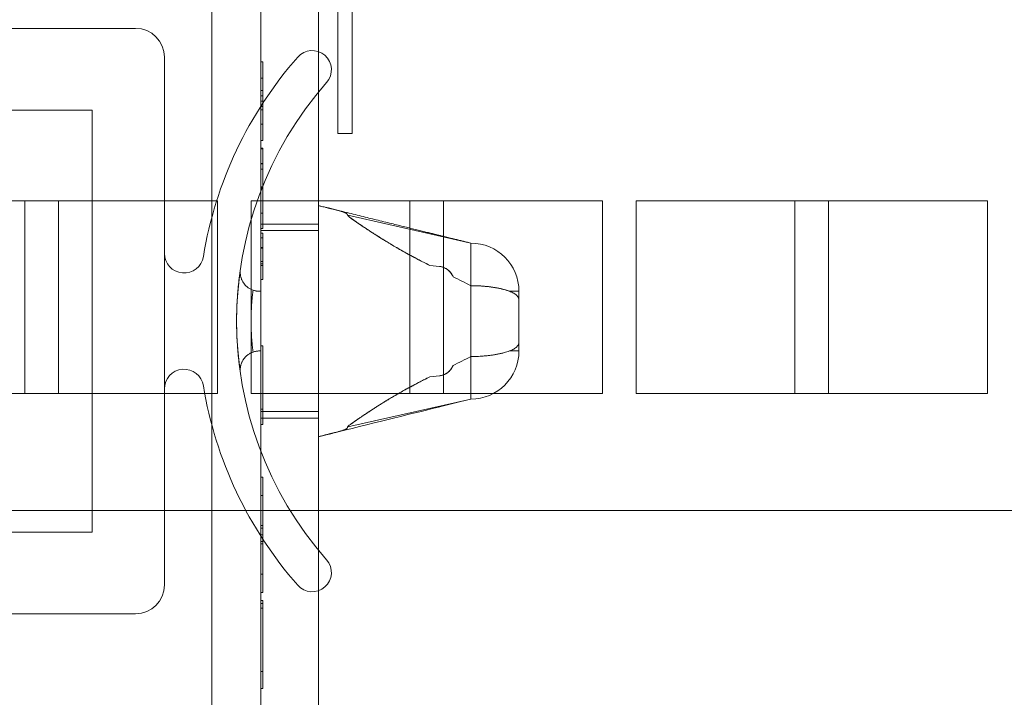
# Model space of a CAD drawing. Header units: inches. Extents: x 1 to 109, y 1 to 85.
# Tile 103 of 256: x 87.37 to 88.222, y 13.985 to 14.572. Entities that reach past the tile are written whole.
import ezdxf

# ---------------------------------------------------------------- set-up
doc = ezdxf.new("R2010")
doc.units = ezdxf.units.IN
doc.header["$MEASUREMENT"] = 0

msp = doc.modelspace()

# ---------------------------------------------------------------- linework, layer by layer
at = {"color": 7, "linetype": 'Continuous', "lineweight": 15, "ltscale": 5}
for p, q in [((87.64498, 21.58994), (87.64498, 14.47327)), ((87.65748, 21.58994), (87.65748, 14.47327)), ((87.53606, 18.85202), (87.53606, 12.97261)), ((87.57848, 17.87327), (87.57848, 12.98602)), ((87.62831, 17.87327), (87.62831, 12.98602)), ((87.57848, 13.16452), (87.57848, 15.32827)), ((87.62831, 13.16452), (87.62831, 15.32827)), ((86.99081, 14.56411), (87.46998, 14.56411)), ((87.49498, 14.53911), (87.49498, 14.08244)), ((87.57848, 14.5352), (87.57848, 14.51048)), ((87.57848, 14.52108), (87.57848, 14.5352)), ((87.58014, 14.5352), (87.57848, 14.5352)), ((87.58014, 14.52108), (87.58014, 14.5352)), ((87.58014, 14.5352), (87.58014, 14.51048)), ((87.57848, 14.50582), (87.57848, 14.52108)), ((87.58014, 14.52108), (87.57848, 14.52108)), ((87.58014, 14.50582), (87.58014, 14.52108)), ((87.57848, 14.51048), (87.57848, 14.49355)), ((87.58014, 14.51048), (87.57848, 14.51048)), ((87.58014, 14.51048), (87.58014, 14.49355)), ((87.58014, 14.50582), (87.57848, 14.50582)), ((87.58014, 14.50115), (87.57848, 14.50115)), ((87.43248, 14.49327), (87.12224, 14.49327)), ((87.43248, 14.12827), (87.43248, 14.49327)), ((87.57848, 14.48122), (87.57848, 14.49639)), ((87.58014, 14.49639), (87.57848, 14.49639)), ((87.57848, 14.49355), (87.57848, 14.46709)), ((87.58014, 14.49355), (87.57848, 14.49355)), ((87.58014, 14.48122), (87.58014, 14.49639)), ((87.58014, 14.49355), (87.58014, 14.46709)), ((87.57848, 14.46709), (87.57848, 14.48122)), ((87.58014, 14.48122), (87.57848, 14.48122)), ((87.58014, 14.46709), (87.58014, 14.48122)), ((87.58014, 14.46709), (87.57848, 14.46709)), ((87.65748, 14.47327), (87.64498, 14.47327)), ((87.58014, 14.46042), (87.57848, 14.46042)), ((87.57848, 14.46035), (87.57848, 14.40433)), ((87.58014, 14.46035), (87.57848, 14.46035)), ((87.57848, 14.44692), (87.57848, 14.46)), ((87.58014, 14.46), (87.57848, 14.46)), ((87.58014, 14.46035), (87.58014, 14.40433)), ((87.58014, 14.44692), (87.58014, 14.46)), ((87.57848, 14.40433), (87.57848, 14.44706)), ((87.58014, 14.44706), (87.57848, 14.44706)), ((87.58014, 14.44692), (87.57848, 14.44692)), ((87.58014, 14.44216), (87.57848, 14.44216)), ((87.58014, 14.40433), (87.58014, 14.44706)), ((87.58014, 14.42707), (87.57848, 14.42707)), ((87.58014, 14.42686), (87.57848, 14.42686)), ((87.58014, 14.42615), (87.57848, 14.42615)), ((87.58014, 14.42609), (87.57848, 14.42609)), ((87.40331, 14.41477), (87.23664, 14.41477)), ((87.37414, 14.41494), (87.54081, 14.41494)), ((87.37414, 14.24827), (87.37414, 14.41494)), ((87.40331, 14.24811), (87.40331, 14.41477)), ((87.54081, 14.41494), (87.54081, 14.24827)), ((87.56998, 14.41477), (87.56998, 14.24811)), ((87.73664, 14.41477), (87.56998, 14.41477)), ((87.70748, 14.24827), (87.70748, 14.41494)), ((87.70748, 14.41494), (87.87414, 14.41494)), ((87.73664, 14.24811), (87.73664, 14.41477)), ((87.87414, 14.41494), (87.87414, 14.24827)), ((87.90331, 14.41477), (87.90331, 14.24811)), ((88.06998, 14.41477), (87.90331, 14.41477)), ((88.04081, 14.41494), (88.20748, 14.41494)), ((88.04081, 14.24827), (88.04081, 14.41494)), ((88.06998, 14.24811), (88.06998, 14.41477)), ((88.20748, 14.41494), (88.20748, 14.24827)), ((87.58014, 14.40433), (87.57848, 14.40433)), ((87.76023, 14.37827), (87.65365, 14.40237)), ((87.62831, 14.3947), (87.57831, 14.3947)), ((87.57831, 14.22686), (87.57831, 14.39468)), ((87.58014, 14.39097), (87.57848, 14.39097)), ((87.62831, 14.38911), (87.57848, 14.38911)), ((87.57848, 14.23244), (87.57848, 14.38911)), ((87.62831, 14.39468), (87.62831, 14.22686)), ((87.62831, 14.23244), (87.62831, 14.38911)), ((87.57848, 14.38697), (87.57848, 14.38279)), ((87.58014, 14.38697), (87.57848, 14.38697)), ((87.58014, 14.38279), (87.57848, 14.38279)), ((87.58014, 14.38697), (87.58014, 14.38279)), ((87.58014, 14.37447), (87.57848, 14.37447)), ((87.58014, 14.37395), (87.57848, 14.37395)), ((87.76023, 14.34143), (87.76023, 14.37827)), ((87.76023, 14.37827), (87.76023, 14.34143)), ((87.49498, 14.25214), (87.49498, 14.36941)), ((87.58014, 14.36232), (87.57848, 14.36232)), ((87.57848, 14.36026), (87.57848, 14.3469)), ((87.58014, 14.36026), (87.57848, 14.36026)), ((87.57848, 14.3469), (87.57848, 14.35892)), ((87.58014, 14.35892), (87.57848, 14.35892)), ((87.58014, 14.36026), (87.58014, 14.3469)), ((87.58014, 14.3469), (87.58014, 14.35892)), ((87.73312, 14.35807), (87.72475, 14.35895)), ((87.72475, 14.35895), (87.73312, 14.35807)), ((87.73312, 14.35807), (87.72475, 14.35895)), ((87.73312, 14.35807), (87.72475, 14.35895)), ((87.58014, 14.3469), (87.57848, 14.3469)), ((87.76023, 14.28011), (87.76023, 14.34143)), ((87.76023, 14.28011), (87.76023, 14.34143)), ((87.57721, 14.33661), (87.57831, 14.33657)), ((87.57831, 14.33657), (87.57721, 14.33661)), ((87.57831, 14.33657), (87.57831, 14.28498)), ((87.57831, 14.28498), (87.57831, 14.33657)), ((87.8019, 14.33661), (87.7937, 14.33661)), ((87.7937, 14.33661), (87.8019, 14.33661)), ((87.8019, 14.32854), (87.8019, 14.33661)), ((87.8019, 14.31077), (87.8019, 14.293)), ((87.8019, 14.293), (87.8019, 14.31077)), ((87.57848, 14.28948), (87.57848, 14.22137)), ((87.57848, 14.28948), (87.57848, 14.23472)), ((87.58014, 14.28948), (87.57848, 14.28948)), ((87.58014, 14.28948), (87.58014, 14.22137)), ((87.58014, 14.23472), (87.58014, 14.28948)), ((87.8019, 14.28494), (87.8019, 14.293)), ((87.57721, 14.28494), (87.57831, 14.28498)), ((87.57831, 14.28498), (87.57721, 14.28494)), ((87.76023, 14.28011), (87.76023, 14.24327)), ((87.76023, 14.24327), (87.76023, 14.28011)), ((87.7937, 14.28494), (87.8019, 14.28494)), ((87.7937, 14.28494), (87.8019, 14.28494)), ((87.72475, 14.26259), (87.73312, 14.26347)), ((87.73312, 14.26347), (87.72475, 14.26259)), ((87.73312, 14.26347), (87.72475, 14.26259)), ((87.72475, 14.26259), (87.73312, 14.26347)), ((87.23664, 14.24811), (87.40331, 14.24811)), ((87.54081, 14.24827), (87.37414, 14.24827)), ((87.56998, 14.24811), (87.73664, 14.24811)), ((87.76023, 14.24327), (87.65365, 14.21917)), ((87.87414, 14.24827), (87.70748, 14.24827)), ((87.90331, 14.24811), (88.06998, 14.24811)), ((88.20748, 14.24827), (88.04081, 14.24827)), ((87.58014, 14.23472), (87.57848, 14.23472)), ((87.57831, 14.22685), (87.62831, 14.22685)), ((87.57848, 14.23244), (87.62831, 14.23244)), ((87.58014, 14.22137), (87.57848, 14.22137)), ((87.62831, 14.21077), (87.63037, 14.21128)), ((87.63054, 14.21132), (87.63054, 14.21132)), ((87.57848, 14.17586), (87.57848, 14.13383)), ((87.57848, 14.15994), (87.57848, 14.17586)), ((87.58014, 14.17586), (87.57848, 14.17586)), ((87.58014, 14.17586), (87.58014, 14.13383)), ((87.58014, 14.15994), (87.58014, 14.17586)), ((87.57848, 14.13154), (87.57848, 14.15994)), ((87.58014, 14.15994), (87.57848, 14.15994)), ((87.58014, 14.13154), (87.58014, 14.15994)), ((96.04011, 14.14677), (84.89164, 14.14677)), ((87.57848, 14.13383), (87.57848, 14.11791)), ((87.58014, 14.13383), (87.57848, 14.13383)), ((87.58014, 14.13383), (87.58014, 14.11791)), ((87.12224, 14.12827), (87.43248, 14.12827)), ((87.58014, 14.13154), (87.57848, 14.13154)), ((87.58014, 14.12588), (87.57848, 14.12588)), ((87.57848, 14.09183), (87.57848, 14.12016)), ((87.58014, 14.12016), (87.57848, 14.12016)), ((87.57848, 14.11791), (87.57848, 14.07591)), ((87.58014, 14.11791), (87.57848, 14.11791)), ((87.58014, 14.09183), (87.58014, 14.12016)), ((87.58014, 14.11791), (87.58014, 14.07591)), ((87.57848, 14.07591), (87.57848, 14.09183)), ((87.58014, 14.09183), (87.57848, 14.09183)), ((87.58014, 14.07591), (87.58014, 14.09183)), ((87.58014, 14.07591), (87.57848, 14.07591)), ((87.57848, 14.06912), (87.57848, 13.993)), ((87.57848, 14.00769), (87.57848, 14.06912)), ((87.58014, 14.06912), (87.57848, 14.06912)), ((87.57848, 13.993), (87.57848, 14.06645)), ((87.57848, 14.06645), (87.57848, 14.00769)), ((87.58014, 14.06645), (87.57848, 14.06645)), ((87.58014, 14.06912), (87.58014, 13.993)), ((87.58014, 14.00769), (87.58014, 14.06912)), ((87.58014, 13.993), (87.58014, 14.06645)), ((87.58014, 14.06645), (87.58014, 14.00769)), ((87.46998, 14.05744), (86.99081, 14.05744)), ((87.57848, 14.00769), (87.57848, 14.06245)), ((87.58014, 14.06245), (87.57848, 14.06245)), ((87.58014, 14.00769), (87.58014, 14.06245)), ((87.58014, 14.00769), (87.57848, 14.00769)), ((87.58014, 13.993), (87.57848, 13.993))]:
    msp.add_line(p, q, dxfattribs=at)
at = {"color": 7, "linetype": 'Continuous', "lineweight": 15, "ltscale": 5, "flags": 128}
msp.add_lwpolyline([(87.63054, 14.21132), (87.63701, 14.21291), (87.64417, 14.21468), (87.65103, 14.21637), (87.65759, 14.21798), (87.66384, 14.21952), (87.66981, 14.22099), (87.67649, 14.22264), (87.6828, 14.22419), (87.68874, 14.22566), (87.69432, 14.22703), (87.69965, 14.22835), (87.70461, 14.22957), (87.7092, 14.2307), (87.71342, 14.23174), (87.71727, 14.23268), (87.72076, 14.23354), (87.72388, 14.23431), (87.72812, 14.23535), (87.73233, 14.23639), (87.73667, 14.23746), (87.74116, 14.23856), (87.74577, 14.2397), (87.75052, 14.24087), (87.75534, 14.24206), (87.76023, 14.24327)], dxfattribs=at)
at = {"color": 7, "linetype": 'Continuous', "lineweight": 15, "ltscale": 25}
for centre, radius, start, end in [((87.46998, 14.53911), 0.025, 0, 90), ((87.46998, 14.53911), 0.025, 0, 90), ((87.6229, 14.52827), 0.01667, 318.64218, 138.64218), ((87.6229, 14.52827), 0.01667, 318.64218, 138.64218), ((87.86998, 14.31077), 0.34583, 138.64218, 170.69925), ((87.86998, 14.31077), 0.34583, 138.64218, 170.69925), ((87.86998, 14.31077), 0.3125, 138.64218, 221.35782), ((87.86998, 14.31077), 0.3125, 138.64218, 221.35782), ((87.76023, 14.33661), 0.04167, 360, 90), ((87.76023, 14.33661), 0.04167, 0, 90), ((87.51194, 14.36941), 0.01697, 180, 350.69925), ((87.51194, 14.36941), 0.01697, 180, 350.69925), ((87.76023, 14.28494), 0.04167, 270, 0), ((87.76023, 14.28494), 0.04167, 270, 0), ((87.51194, 14.25214), 0.01697, 9.30075, 180), ((87.51194, 14.25214), 0.01697, 9.30075, 180), ((87.86998, 14.31077), 0.34583, 189.30075, 221.35782), ((87.86998, 14.31077), 0.34583, 189.30075, 221.35782), ((87.6229, 14.09327), 0.01667, 221.35782, 41.35782), ((87.6229, 14.09327), 0.01667, 221.35782, 41.35782), ((87.46998, 14.08244), 0.025, 270, 0), ((87.46998, 14.08244), 0.025, 270, 0)]:
    msp.add_arc(centre, radius, start, end, dxfattribs=at)
at = {"color": 7, "linetype": 'Continuous', "lineweight": 15, "ltscale": 5}
for points, knots in [([(87.57848, 14.50115), (87.57848, 14.50196), (87.57848, 14.5034), (87.57848, 14.50508), (87.57848, 14.50582)], [0, 0, 0, 0, 0.559986, 1, 1, 1, 1]), ([(87.57848, 14.49639), (87.57848, 14.49735), (87.57848, 14.49906), (87.57848, 14.50051), (87.57848, 14.50115)], [0, 0, 0, 0, 0.559981, 1, 1, 1, 1]), ([(87.58014, 14.50115), (87.58014, 14.50196), (87.58014, 14.5034), (87.58014, 14.50508), (87.58014, 14.50582)], [0, 0, 0, 0, 0.559986, 1, 1, 1, 1]), ([(87.58014, 14.49639), (87.58014, 14.49735), (87.58014, 14.49906), (87.58014, 14.50051), (87.58014, 14.50115)], [0, 0, 0, 0, 0.559981, 1, 1, 1, 1]), ([(87.57848, 14.46042), (87.57848, 14.46041), (87.57848, 14.46039), (87.57848, 14.46037), (87.57848, 14.46035)], [0, 0, 0, 0, 0.559999, 1, 1, 1, 1]), ([(87.57848, 14.42615), (87.57848, 14.42983), (87.57848, 14.43717), (87.57848, 14.4471), (87.57848, 14.45513), (87.57848, 14.45977), (87.57848, 14.4602), (87.57848, 14.46042)], [0, 0, 0, 0, 0.186772, 0.373275, 0.559837, 0.779611, 1, 1, 1, 1]), ([(87.57848, 14.46), (87.57848, 14.4585), (87.57848, 14.45551), (87.57848, 14.44637), (87.57848, 14.43644), (87.57848, 14.43006), (87.57848, 14.42686)], [0, 0, 0, 0, 0.279678, 0.559003, 0.779316, 1, 1, 1, 1]), ([(87.58014, 14.42615), (87.58014, 14.42983), (87.58014, 14.43717), (87.58014, 14.4471), (87.58014, 14.45513), (87.58014, 14.45977), (87.58014, 14.4602), (87.58014, 14.46042)], [0, 0, 0, 0, 0.186772, 0.373275, 0.559837, 0.779611, 1, 1, 1, 1]), ([(87.58014, 14.46042), (87.58014, 14.46041), (87.58014, 14.46039), (87.58014, 14.46037), (87.58014, 14.46035)], [0, 0, 0, 0, 0.559999, 1, 1, 1, 1]), ([(87.58014, 14.46), (87.58014, 14.4585), (87.58014, 14.45551), (87.58014, 14.44637), (87.58014, 14.43644), (87.58014, 14.43006), (87.58014, 14.42686)], [0, 0, 0, 0, 0.279678, 0.559003, 0.779316, 1, 1, 1, 1]), ([(87.57848, 14.44706), (87.57848, 14.44671), (87.57848, 14.44608), (87.57848, 14.44336), (87.57848, 14.44216)], [0, 0, 0, 0, 0.560695, 1, 1, 1, 1]), ([(87.57848, 14.42707), (87.57848, 14.42938), (87.57848, 14.434), (87.57848, 14.44001), (87.57848, 14.44437), (87.57848, 14.44607), (87.57848, 14.44692)], [0, 0, 0, 0, 0.280175, 0.559774, 0.779741, 1, 1, 1, 1]), ([(87.57848, 14.44216), (87.57848, 14.4395), (87.57848, 14.43475), (87.57848, 14.42874), (87.57848, 14.42609)], [0, 0, 0, 0, 0.558571, 1, 1, 1, 1]), ([(87.58014, 14.44706), (87.58014, 14.44671), (87.58014, 14.44608), (87.58014, 14.44336), (87.58014, 14.44216)], [0, 0, 0, 0, 0.560695, 1, 1, 1, 1]), ([(87.58014, 14.42707), (87.58014, 14.42938), (87.58014, 14.434), (87.58014, 14.44001), (87.58014, 14.44437), (87.58014, 14.44607), (87.58014, 14.44692)], [0, 0, 0, 0, 0.280175, 0.559774, 0.779741, 1, 1, 1, 1]), ([(87.58014, 14.44216), (87.58014, 14.4395), (87.58014, 14.43475), (87.58014, 14.42874), (87.58014, 14.42609)], [0, 0, 0, 0, 0.558571, 1, 1, 1, 1]), ([(87.57848, 14.40433), (87.57848, 14.40474), (87.57848, 14.40556), (87.57848, 14.41115), (87.57848, 14.41891), (87.57848, 14.42435), (87.57848, 14.42707)], [0, 0, 0, 0, 0.280633, 0.559687, 0.779661, 1, 1, 1, 1]), ([(87.57848, 14.42686), (87.57848, 14.42313), (87.57848, 14.41568), (87.57848, 14.40527), (87.57848, 14.39674), (87.57848, 14.39165), (87.57848, 14.3912), (87.57848, 14.39097)], [0, 0, 0, 0, 0.186915, 0.373458, 0.559964, 0.779646, 1, 1, 1, 1]), ([(87.57848, 14.39097), (87.57848, 14.39113), (87.57848, 14.39145), (87.57848, 14.3949), (87.57848, 14.40195), (87.57848, 14.41287), (87.57848, 14.42172), (87.57848, 14.42615)], [0, 0, 0, 0, 0.187223, 0.374139, 0.560771, 0.780166, 1, 1, 1, 1]), ([(87.57848, 14.42609), (87.57848, 14.42311), (87.57848, 14.41715), (87.57848, 14.40997), (87.57848, 14.40541), (87.57848, 14.40469), (87.57848, 14.40433)], [0, 0, 0, 0, 0.28019, 0.559728, 0.779642, 1, 1, 1, 1]), ([(87.58014, 14.40433), (87.58014, 14.40474), (87.58014, 14.40556), (87.58014, 14.41115), (87.58014, 14.41891), (87.58014, 14.42435), (87.58014, 14.42707)], [0, 0, 0, 0, 0.280633, 0.559687, 0.779661, 1, 1, 1, 1]), ([(87.58014, 14.42686), (87.58014, 14.42313), (87.58014, 14.41568), (87.58014, 14.40527), (87.58014, 14.39674), (87.58014, 14.39165), (87.58014, 14.3912), (87.58014, 14.39097)], [0, 0, 0, 0, 0.186915, 0.373458, 0.559964, 0.779646, 1, 1, 1, 1]), ([(87.58014, 14.39097), (87.58014, 14.39113), (87.58014, 14.39145), (87.58014, 14.3949), (87.58014, 14.40195), (87.58014, 14.41287), (87.58014, 14.42172), (87.58014, 14.42615)], [0, 0, 0, 0, 0.187223, 0.374139, 0.560771, 0.780166, 1, 1, 1, 1]), ([(87.58014, 14.42609), (87.58014, 14.42311), (87.58014, 14.41715), (87.58014, 14.40997), (87.58014, 14.40541), (87.58014, 14.40469), (87.58014, 14.40433)], [0, 0, 0, 0, 0.28019, 0.559728, 0.779642, 1, 1, 1, 1]), ([(87.63037, 14.41026), (87.63003, 14.41035), (87.62934, 14.41052), (87.62865, 14.41069), (87.62831, 14.41077)], [0, 0, 0, 0, 0.499982, 1, 1, 1, 1]), ([(87.62831, 14.41077), (87.62865, 14.41069), (87.62934, 14.41052), (87.63003, 14.41035), (87.63037, 14.41026)], [0, 0, 0, 0, 0.500018, 1, 1, 1, 1]), ([(87.62831, 14.41077), (87.62831, 14.41075), (87.62831, 14.41071), (87.62831, 14.41041), (87.62831, 14.40993), (87.62831, 14.40925), (87.62831, 14.40837), (87.62831, 14.40729), (87.62831, 14.406), (87.62831, 14.40441), (87.62831, 14.40245), (87.62831, 14.40008), (87.62831, 14.39731), (87.62831, 14.39409), (87.62831, 14.39079), (87.62831, 14.38728), (87.62831, 14.38358), (87.62831, 14.37964), (87.62831, 14.376), (87.62831, 14.37273), (87.62831, 14.36933), (87.62831, 14.36581), (87.62831, 14.36163), (87.62831, 14.35675), (87.62831, 14.35174), (87.62831, 14.34722), (87.62831, 14.34324), (87.62831, 14.33919), (87.62831, 14.33506), (87.62831, 14.33046), (87.62831, 14.32539), (87.62831, 14.31987), (87.62831, 14.31405), (87.62831, 14.30794), (87.62831, 14.30226), (87.62831, 14.29688), (87.62831, 14.29181), (87.62831, 14.28638), (87.62831, 14.28098), (87.62831, 14.27564), (87.62831, 14.27038), (87.62831, 14.26508), (87.62831, 14.25978), (87.62831, 14.25509), (87.62831, 14.25111), (87.62831, 14.24776), (87.62831, 14.24451), (87.62831, 14.24136), (87.62831, 14.23804), (87.62831, 14.2346), (87.62831, 14.23111), (87.62831, 14.22771), (87.62831, 14.22445), (87.62831, 14.22173), (87.62831, 14.2194), (87.62831, 14.21742), (87.62831, 14.21556), (87.62831, 14.21392), (87.62831, 14.21256), (87.62831, 14.21165), (87.62831, 14.21112), (87.62831, 14.21083), (87.62831, 14.21079), (87.62831, 14.21077)], [0, 0, 0, 0, 0.013864, 0.027795, 0.041726, 0.055879, 0.070033, 0.084414, 0.098796, 0.113252, 0.130962, 0.148686, 0.166396, 0.1867, 0.207005, 0.220691, 0.240518, 0.260345, 0.273774, 0.287202, 0.300825, 0.314448, 0.328134, 0.347961, 0.367788, 0.381216, 0.394645, 0.408268, 0.421891, 0.435576, 0.453286, 0.47101, 0.48872, 0.509025, 0.52933, 0.543016, 0.560726, 0.578449, 0.596159, 0.614253, 0.632362, 0.650455, 0.670282, 0.69011, 0.703538, 0.716966, 0.730589, 0.744212, 0.757898, 0.775608, 0.793332, 0.811042, 0.831347, 0.851652, 0.865337, 0.883047, 0.900771, 0.918481, 0.938786, 0.959091, 0.972776, 0.986388, 1, 1, 1, 1]), ([(87.62831, 14.21077), (87.62831, 14.21079), (87.62831, 14.21083), (87.62831, 14.21113), (87.62831, 14.21161), (87.62831, 14.21229), (87.62831, 14.21317), (87.62831, 14.21425), (87.62831, 14.21554), (87.62831, 14.21713), (87.62831, 14.21909), (87.62831, 14.22146), (87.62831, 14.22424), (87.62831, 14.22746), (87.62831, 14.23075), (87.62831, 14.23426), (87.62831, 14.23797), (87.62831, 14.2419), (87.62831, 14.24554), (87.62831, 14.24881), (87.62831, 14.25221), (87.62831, 14.25574), (87.62831, 14.25973), (87.62831, 14.26421), (87.62831, 14.26921), (87.62831, 14.27458), (87.62831, 14.28034), (87.62831, 14.28581), (87.62831, 14.2913), (87.62831, 14.2968), (87.62831, 14.30233), (87.62831, 14.30721), (87.62831, 14.31145), (87.62831, 14.3157), (87.62831, 14.31998), (87.62831, 14.32466), (87.62831, 14.32973), (87.62831, 14.33517), (87.62831, 14.34079), (87.62831, 14.34656), (87.62831, 14.3518), (87.62831, 14.35667), (87.62831, 14.36118), (87.62831, 14.36591), (87.62831, 14.37069), (87.62831, 14.37547), (87.62831, 14.37969), (87.62831, 14.38366), (87.62831, 14.38739), (87.62831, 14.39083), (87.62831, 14.39365), (87.62831, 14.39595), (87.62831, 14.3981), (87.62831, 14.40011), (87.62831, 14.40214), (87.62831, 14.40412), (87.62831, 14.40598), (87.62831, 14.40756), (87.62831, 14.40883), (87.62831, 14.4098), (87.62831, 14.4104), (87.62831, 14.41072), (87.62831, 14.41075), (87.62831, 14.41077)], [0, 0, 0, 0, 0.013864, 0.027795, 0.041726, 0.055879, 0.070033, 0.084414, 0.098796, 0.113252, 0.130962, 0.148686, 0.166396, 0.1867, 0.207005, 0.220691, 0.240518, 0.260345, 0.273774, 0.287202, 0.300825, 0.314448, 0.328134, 0.345844, 0.363567, 0.381277, 0.401582, 0.421887, 0.435573, 0.4554, 0.475227, 0.488655, 0.502084, 0.515707, 0.52933, 0.543016, 0.560726, 0.578449, 0.596159, 0.616464, 0.636769, 0.650455, 0.668165, 0.685889, 0.703599, 0.723903, 0.744208, 0.757894, 0.777721, 0.797548, 0.810977, 0.824405, 0.838028, 0.851651, 0.865337, 0.883047, 0.900771, 0.918481, 0.936574, 0.954683, 0.972776, 0.986388, 1, 1, 1, 1]), ([(87.76023, 14.37827), (87.75954, 14.37844), (87.75823, 14.37877), (87.75638, 14.37922), (87.75469, 14.37964), (87.75309, 14.38004), (87.75151, 14.38043), (87.748, 14.38129), (87.74437, 14.38219), (87.74054, 14.38313), (87.73835, 14.38367), (87.73589, 14.38428), (87.73318, 14.38495), (87.73019, 14.38568), (87.72693, 14.38648), (87.72324, 14.38739), (87.71912, 14.3884), (87.71453, 14.38954), (87.70959, 14.39075), (87.70432, 14.39205), (87.69871, 14.39343), (87.69276, 14.39489), (87.68646, 14.39645), (87.68006, 14.39802), (87.67358, 14.39962), (87.66701, 14.40124), (87.66015, 14.40293), (87.65296, 14.4047), (87.64545, 14.40655), (87.63788, 14.40841), (87.63282, 14.40966), (87.63037, 14.41026)], [0, 0, 0, 0, 0.015956, 0.030207, 0.042838, 0.055041, 0.067208, 0.079343, 0.136158, 0.151051, 0.167875, 0.186745, 0.207677, 0.230685, 0.255784, 0.282981, 0.315744, 0.351112, 0.389083, 0.429664, 0.472863, 0.518693, 0.567169, 0.618322, 0.666569, 0.71706, 0.769899, 0.825201, 0.883067, 0.943469, 1, 1, 1, 1]), ([(87.63037, 14.41026), (87.63105, 14.4101), (87.6323, 14.40979), (87.63406, 14.40935), (87.63554, 14.40899), (87.63673, 14.40869), (87.63764, 14.40847), (87.63819, 14.40833), (87.6385, 14.40825), (87.63865, 14.40822), (87.63877, 14.40819), (87.63887, 14.40816), (87.63934, 14.40805), (87.64025, 14.40782), (87.64163, 14.40747), (87.64307, 14.4071), (87.64448, 14.40674), (87.64577, 14.40639), (87.64719, 14.40601), (87.64868, 14.40557), (87.64984, 14.4052), (87.65059, 14.40492), (87.65105, 14.40474), (87.65146, 14.40456), (87.65183, 14.40438), (87.65219, 14.40418), (87.65251, 14.40397), (87.65281, 14.40373), (87.65305, 14.40348), (87.65324, 14.40324), (87.65338, 14.40299), (87.65352, 14.40271), (87.6536, 14.40249), (87.65365, 14.40237)], [0, 0, 0, 0, 0.058774, 0.109782, 0.153028, 0.188525, 0.213361, 0.232211, 0.2369, 0.240999, 0.244507, 0.247426, 0.249754, 0.286317, 0.327915, 0.374686, 0.418696, 0.460249, 0.49958, 0.561919, 0.623259, 0.647932, 0.672842, 0.698101, 0.723818, 0.7501, 0.78241, 0.817372, 0.855126, 0.888637, 0.919991, 0.957087, 1, 1, 1, 1]), ([(87.65365, 14.40237), (87.65361, 14.40249), (87.65353, 14.40271), (87.65338, 14.40302), (87.6532, 14.4033), (87.65298, 14.40356), (87.65274, 14.40379), (87.65247, 14.404), (87.65204, 14.40428), (87.65132, 14.40464), (87.65034, 14.40502), (87.64942, 14.40533), (87.64867, 14.40557), (87.64785, 14.40582), (87.64674, 14.40613), (87.64526, 14.40653), (87.64336, 14.40703), (87.64162, 14.40747), (87.64033, 14.4078), (87.63965, 14.40797), (87.6393, 14.40805), (87.63913, 14.4081), (87.63904, 14.40812), (87.63899, 14.40813), (87.63897, 14.40814), (87.63896, 14.40814), (87.63895, 14.40814), (87.63895, 14.40814), (87.63895, 14.40814), (87.63895, 14.40814), (87.63892, 14.40815), (87.63883, 14.40817), (87.6386, 14.40823), (87.63817, 14.40834), (87.6375, 14.4085), (87.63655, 14.40874), (87.63536, 14.40903), (87.63392, 14.40939), (87.63223, 14.40981), (87.63102, 14.4101), (87.63037, 14.41026)], [0, 0, 0, 0, 0.043151, 0.083719, 0.121768, 0.157367, 0.190592, 0.221528, 0.250269, 0.314555, 0.376437, 0.407062, 0.437763, 0.468761, 0.500271, 0.556036, 0.615942, 0.680553, 0.714774, 0.732384, 0.741317, 0.745815, 0.748072, 0.749203, 0.749768, 0.750052, 0.750193, 0.750264, 0.750299, 0.750317, 0.750335, 0.752488, 0.759073, 0.769687, 0.790109, 0.817704, 0.852482, 0.894451, 0.943623, 1, 1, 1, 1]), ([(87.65365, 14.40237), (87.65371, 14.40225), (87.65384, 14.402), (87.65433, 14.4015), (87.65503, 14.40091), (87.65594, 14.4002), (87.65705, 14.39939), (87.65804, 14.39868), (87.65878, 14.39816), (87.6592, 14.39786), (87.6596, 14.39758), (87.66002, 14.39729), (87.66044, 14.397), (87.66099, 14.39662), (87.66167, 14.39615), (87.6625, 14.39558), (87.66337, 14.39499), (87.66427, 14.39438), (87.6652, 14.39375), (87.66677, 14.3927), (87.66904, 14.39118), (87.67212, 14.38915), (87.67465, 14.3875), (87.67654, 14.38629), (87.67772, 14.38553), (87.67892, 14.38476), (87.68015, 14.38399), (87.6814, 14.3832), (87.68267, 14.3824), (87.68476, 14.38111), (87.68773, 14.37928), (87.69167, 14.37691), (87.69507, 14.37491), (87.69784, 14.37331), (87.69992, 14.37212), (87.70201, 14.37094), (87.70397, 14.36985), (87.70629, 14.36857), (87.7091, 14.36705), (87.71261, 14.36518), (87.7164, 14.3632), (87.72047, 14.3611), (87.7233, 14.35968), (87.72475, 14.35895)], [0, 0, 0, 0, 0.015137, 0.03236, 0.051921, 0.072612, 0.095622, 0.121018, 0.12975, 0.136869, 0.144073, 0.151362, 0.158738, 0.166201, 0.179744, 0.193569, 0.207678, 0.222074, 0.236758, 0.251732, 0.294963, 0.339735, 0.386087, 0.402058, 0.418214, 0.434556, 0.451086, 0.467805, 0.484713, 0.501814, 0.550245, 0.600522, 0.652677, 0.677926, 0.703602, 0.72971, 0.75475, 0.775147, 0.813967, 0.855864, 0.900837, 0.948886, 1, 1, 1, 1]), ([(87.72475, 14.35895), (87.72306, 14.3598), (87.7198, 14.36144), (87.71511, 14.36387), (87.71147, 14.36579), (87.70878, 14.36723), (87.70694, 14.36823), (87.70514, 14.36921), (87.70324, 14.37026), (87.70018, 14.37197), (87.6961, 14.3743), (87.69244, 14.37646), (87.69014, 14.37784), (87.6891, 14.37846), (87.68808, 14.37907), (87.68708, 14.37969), (87.68609, 14.38029), (87.68511, 14.38089), (87.68318, 14.38208), (87.68037, 14.38384), (87.67677, 14.38613), (87.6741, 14.38786), (87.67227, 14.38906), (87.6712, 14.38976), (87.67016, 14.39044), (87.66914, 14.39112), (87.66815, 14.39178), (87.66717, 14.39243), (87.66572, 14.3934), (87.66385, 14.39466), (87.66221, 14.39578), (87.66124, 14.39645), (87.66085, 14.39672), (87.66046, 14.39699), (87.66008, 14.39725), (87.65971, 14.39751), (87.65935, 14.39776), (87.65899, 14.39801), (87.65826, 14.39852), (87.65723, 14.39925), (87.65602, 14.40014), (87.65506, 14.40089), (87.65434, 14.4015), (87.65384, 14.402), (87.65371, 14.40225), (87.65365, 14.40237)], [0, 0, 0, 0, 0.059259, 0.114665, 0.166205, 0.189162, 0.211261, 0.232501, 0.254287, 0.280516, 0.344186, 0.405186, 0.41852, 0.431722, 0.444793, 0.457734, 0.470545, 0.483227, 0.495781, 0.546282, 0.595112, 0.642307, 0.657839, 0.673191, 0.688365, 0.703363, 0.718185, 0.732834, 0.747311, 0.784911, 0.820667, 0.827478, 0.83422, 0.840893, 0.847497, 0.854034, 0.860502, 0.866904, 0.873239, 0.900795, 0.925629, 0.94782, 0.967484, 0.984793, 1, 1, 1, 1]), ([(87.57848, 14.37447), (87.57848, 14.37693), (87.57848, 14.38133), (87.57848, 14.38524), (87.57848, 14.38697)], [0, 0, 0, 0, 0.559546, 1, 1, 1, 1]), ([(87.57848, 14.38279), (87.57848, 14.38127), (87.57848, 14.37854), (87.57848, 14.37535), (87.57848, 14.37395)], [0, 0, 0, 0, 0.560194, 1, 1, 1, 1]), ([(87.58014, 14.37447), (87.58014, 14.37693), (87.58014, 14.38133), (87.58014, 14.38524), (87.58014, 14.38697)], [0, 0, 0, 0, 0.559546, 1, 1, 1, 1]), ([(87.58014, 14.38279), (87.58014, 14.38127), (87.58014, 14.37854), (87.58014, 14.37535), (87.58014, 14.37395)], [0, 0, 0, 0, 0.560194, 1, 1, 1, 1]), ([(87.57848, 14.35892), (87.57848, 14.35992), (87.57848, 14.36192), (87.57848, 14.36542), (87.57848, 14.36991), (87.57848, 14.37295), (87.57848, 14.37447)], [0, 0, 0, 0, 0.280614, 0.560633, 0.780202, 1, 1, 1, 1]), ([(87.57848, 14.37395), (87.57848, 14.37243), (87.57848, 14.36939), (87.57848, 14.3648), (87.57848, 14.36326), (87.57848, 14.36232)], [0, 0, 0, 0, 0.280373, 0.560839, 1, 1, 1, 1]), ([(87.58014, 14.35892), (87.58014, 14.35992), (87.58014, 14.36192), (87.58014, 14.36542), (87.58014, 14.36991), (87.58014, 14.37295), (87.58014, 14.37447)], [0, 0, 0, 0, 0.280614, 0.560633, 0.780202, 1, 1, 1, 1]), ([(87.58014, 14.37395), (87.58014, 14.37243), (87.58014, 14.36939), (87.58014, 14.3648), (87.58014, 14.36326), (87.58014, 14.36232)], [0, 0, 0, 0, 0.280373, 0.560839, 1, 1, 1, 1]), ([(87.56072, 14.26588), (87.56053, 14.26722), (87.56015, 14.2699), (87.55963, 14.27409), (87.55915, 14.27839), (87.55872, 14.2828), (87.55835, 14.28731), (87.55803, 14.29191), (87.55779, 14.29657), (87.55761, 14.30127), (87.5575, 14.30601), (87.55746, 14.31077), (87.5575, 14.31554), (87.55761, 14.32029), (87.55779, 14.325), (87.55804, 14.32967), (87.55835, 14.33427), (87.55872, 14.33878), (87.55915, 14.34318), (87.55963, 14.34746), (87.56015, 14.35165), (87.56053, 14.35432), (87.56072, 14.35567)], [0, 0, 0, 0, 0.049951, 0.099703, 0.14941, 0.199224, 0.249297, 0.299586, 0.349645, 0.399627, 0.449688, 0.499981, 0.550365, 0.600521, 0.650606, 0.700773, 0.751179, 0.801136, 0.850845, 0.900458, 0.950125, 1, 1, 1, 1]), ([(87.56072, 14.35567), (87.56053, 14.35432), (87.56015, 14.35164), (87.55963, 14.34745), (87.55915, 14.34316), (87.55872, 14.33875), (87.55835, 14.33423), (87.55803, 14.32964), (87.55779, 14.32498), (87.55761, 14.32029), (87.5575, 14.31555), (87.55746, 14.31079), (87.5575, 14.30602), (87.55761, 14.30127), (87.55779, 14.29656), (87.55804, 14.29188), (87.55835, 14.28728), (87.55872, 14.28276), (87.55915, 14.27836), (87.55963, 14.27408), (87.56015, 14.2699), (87.56053, 14.26722), (87.56072, 14.26588)], [0, 0, 0, 0, 0.04995, 0.099701, 0.149406, 0.199218, 0.24929, 0.29954, 0.349561, 0.399505, 0.449527, 0.499782, 0.5502, 0.600391, 0.65051, 0.700714, 0.751158, 0.80113, 0.850849, 0.900465, 0.950132, 1, 1, 1, 1]), ([(87.56072, 14.35567), (87.56065, 14.35505), (87.56051, 14.35382), (87.56056, 14.35197), (87.56077, 14.35038), (87.56108, 14.34905), (87.56139, 14.34798), (87.56179, 14.34692), (87.56226, 14.34589), (87.56288, 14.34473), (87.56368, 14.3435), (87.56469, 14.34224), (87.56577, 14.34112), (87.5669, 14.34015), (87.56808, 14.33931), (87.56927, 14.3386), (87.57046, 14.33801), (87.57127, 14.3377), (87.57167, 14.33755)], [0, 0, 0, 0, 0.083271, 0.16663, 0.25008, 0.299858, 0.34975, 0.399769, 0.449928, 0.500242, 0.572774, 0.642126, 0.708425, 0.771817, 0.832467, 0.890566, 0.946329, 1, 1, 1, 1]), ([(87.56072, 14.35567), (87.56065, 14.35504), (87.56051, 14.35385), (87.56056, 14.3521), (87.56075, 14.35051), (87.56109, 14.34894), (87.56157, 14.34744), (87.56216, 14.34606), (87.56268, 14.34508), (87.5631, 14.3444), (87.5634, 14.34394), (87.56371, 14.34349), (87.56404, 14.34306), (87.56437, 14.34264), (87.56494, 14.34198), (87.56577, 14.34112), (87.56691, 14.34015), (87.56808, 14.33931), (87.56927, 14.3386), (87.57046, 14.33801), (87.57127, 14.3377), (87.57167, 14.33755)], [0, 0, 0, 0, 0.084566, 0.162831, 0.234795, 0.300461, 0.37821, 0.444787, 0.500211, 0.524765, 0.548958, 0.572791, 0.596271, 0.6194, 0.642185, 0.708492, 0.771885, 0.83253, 0.890615, 0.946358, 1, 1, 1, 1]), ([(87.57848, 14.36232), (87.57848, 14.36164), (87.57848, 14.36043), (87.57848, 14.36031), (87.57848, 14.36026)], [0, 0, 0, 0, 0.5598877, 1, 1, 1, 1]), ([(87.58014, 14.36232), (87.58014, 14.36164), (87.58014, 14.36043), (87.58014, 14.36031), (87.58014, 14.36026)], [0, 0, 0, 0, 0.5598877, 1, 1, 1, 1]), ([(87.74485, 14.34912), (87.74463, 14.34961), (87.74421, 14.3506), (87.74337, 14.35198), (87.74239, 14.35326), (87.74126, 14.35442), (87.74, 14.35546), (87.73864, 14.35634), (87.7372, 14.35704), (87.73571, 14.35758), (87.73434, 14.35791), (87.73347, 14.35802), (87.73312, 14.35807)], [0, 0, 0, 0, 0.1048981, 0.2101233, 0.3150169, 0.4201012, 0.5255292, 0.6305632, 0.7312487, 0.8322996, 0.9329579, 1, 1, 1, 1]), ([(87.73312, 14.35807), (87.73373, 14.35798), (87.73494, 14.35781), (87.73674, 14.35724), (87.73843, 14.35646), (87.74, 14.35547), (87.7414, 14.3543), (87.74274, 14.35286), (87.74395, 14.35114), (87.74455, 14.34979), (87.74485, 14.34912)], [0, 0, 0, 0, 0.115636, 0.231241, 0.346771, 0.462365, 0.579427, 0.696563, 0.848232, 1, 1, 1, 1]), ([(87.74485, 14.34912), (87.74463, 14.34961), (87.74421, 14.3506), (87.74337, 14.35198), (87.74239, 14.35326), (87.74126, 14.35442), (87.74, 14.35546), (87.73864, 14.35634), (87.7372, 14.35704), (87.73571, 14.35758), (87.73434, 14.35791), (87.73347, 14.35802), (87.73312, 14.35807)], [0, 0, 0, 0, 0.1048981, 0.2101233, 0.3150169, 0.4201012, 0.5255292, 0.6305632, 0.7312487, 0.8322996, 0.9329579, 1, 1, 1, 1]), ([(87.74485, 14.34912), (87.74464, 14.34959), (87.74424, 14.35053), (87.74344, 14.35188), (87.7424, 14.35326), (87.74107, 14.35462), (87.73959, 14.35575), (87.73816, 14.35658), (87.73685, 14.35718), (87.73555, 14.35762), (87.7343, 14.35792), (87.73352, 14.35802), (87.73312, 14.35807)], [0, 0, 0, 0, 0.105786, 0.211837, 0.317538, 0.450143, 0.582621, 0.671621, 0.760979, 0.849924, 0.924958, 1, 1, 1, 1]), ([(87.74485, 14.34912), (87.74742, 14.34786), (87.75258, 14.34535), (87.75768, 14.34274), (87.76023, 14.34143)], [0, 0, 0, 0, 0.499868, 1, 1, 1, 1]), ([(87.76023, 14.34143), (87.75768, 14.34274), (87.75258, 14.34535), (87.74742, 14.34786), (87.74485, 14.34912)], [0, 0, 0, 0, 0.499855, 1, 1, 1, 1]), ([(87.56998, 14.31077), (87.56999, 14.31223), (87.57, 14.31517), (87.57015, 14.31961), (87.57039, 14.3241), (87.57072, 14.32862), (87.57114, 14.33313), (87.57149, 14.33607), (87.57167, 14.33755)], [0, 0, 0, 0, 0.1582, 0.319701, 0.48457, 0.652871, 0.824662, 1, 1, 1, 1]), ([(87.57167, 14.33755), (87.57149, 14.33607), (87.57114, 14.33314), (87.57072, 14.32863), (87.57039, 14.32412), (87.57015, 14.31964), (87.57001, 14.3152), (87.56996, 14.3108), (87.57001, 14.3064), (87.57015, 14.30196), (87.57038, 14.29746), (87.57072, 14.29294), (87.57113, 14.28841), (87.57149, 14.28547), (87.57167, 14.28399)], [0, 0, 0, 0, 0.087549, 0.173328, 0.257366, 0.339691, 0.420336, 0.499334, 0.578527, 0.659378, 0.741919, 0.826184, 0.912202, 1, 1, 1, 1]), ([(87.57167, 14.33755), (87.5721, 14.33741), (87.57298, 14.33713), (87.57435, 14.33683), (87.57577, 14.33664), (87.57673, 14.33662), (87.57721, 14.33661)], [0, 0, 0, 0, 0.24475, 0.491495, 0.744628, 1, 1, 1, 1]), ([(87.57721, 14.33661), (87.57675, 14.33662), (87.57582, 14.33664), (87.57442, 14.33682), (87.57303, 14.33711), (87.57212, 14.33741), (87.57167, 14.33755)], [0, 0, 0, 0, 0.2447215, 0.4914655, 0.7446241, 1, 1, 1, 1]), ([(87.76023, 14.34143), (87.76137, 14.34142), (87.76364, 14.34141), (87.76706, 14.34128), (87.77047, 14.34107), (87.7738, 14.34078), (87.777, 14.34041), (87.78009, 14.33997), (87.78307, 14.33946), (87.78572, 14.33891), (87.78805, 14.33835), (87.79007, 14.3378), (87.79198, 14.33722), (87.79313, 14.33681), (87.7937, 14.33661)], [0, 0, 0, 0, 0.086938, 0.174481, 0.263931, 0.354039, 0.440977, 0.528518, 0.617957, 0.708049, 0.780513, 0.852977, 0.926135, 1, 1, 1, 1]), ([(87.7937, 14.33661), (87.793, 14.33685), (87.79158, 14.33736), (87.78915, 14.33807), (87.78648, 14.33874), (87.78363, 14.33935), (87.78066, 14.33988), (87.77758, 14.34034), (87.77434, 14.34072), (87.77123, 14.34101), (87.76833, 14.3412), (87.76567, 14.34133), (87.76296, 14.34141), (87.76115, 14.34142), (87.76023, 14.34143)], [0, 0, 0, 0, 0.089865, 0.180384, 0.272982, 0.366303, 0.453847, 0.542005, 0.632103, 0.722872, 0.791699, 0.860527, 0.929956, 1, 1, 1, 1]), ([(87.8019, 14.32854), (87.8019, 14.32858), (87.8019, 14.32901), (87.8018, 14.32983), (87.80145, 14.33094), (87.80085, 14.332), (87.79999, 14.33301), (87.79886, 14.33399), (87.79743, 14.33492), (87.79574, 14.3358), (87.79438, 14.33634), (87.7937, 14.33661)], [0, 0, 0, 0, 0.010141, 0.127414, 0.245299, 0.365115, 0.485607, 0.612034, 0.739288, 0.869179, 1, 1, 1, 1]), ([(87.8019, 14.32854), (87.8019, 14.32858), (87.8019, 14.32899), (87.80181, 14.32981), (87.80145, 14.33095), (87.80079, 14.33209), (87.79984, 14.33317), (87.79873, 14.33407), (87.79757, 14.33483), (87.79642, 14.33545), (87.79514, 14.33605), (87.79418, 14.33642), (87.7937, 14.33661)], [0, 0, 0, 0, 0.010141, 0.120138, 0.247382, 0.375423, 0.506003, 0.637479, 0.727338, 0.817497, 0.908588, 1, 1, 1, 1]), ([(87.8019, 14.32854), (87.8019, 14.32834), (87.8019, 14.32789), (87.8019, 14.32713), (87.8019, 14.32621), (87.8019, 14.32516), (87.8019, 14.32411), (87.8019, 14.32316), (87.8019, 14.32235), (87.8019, 14.32162), (87.8019, 14.32096), (87.8019, 14.31979), (87.8019, 14.31804), (87.8019, 14.31565), (87.8019, 14.31322), (87.8019, 14.31159), (87.8019, 14.31077)], [0, 0, 0, 0, 0.04264, 0.093569, 0.152792, 0.22032, 0.291957, 0.342958, 0.389267, 0.43088, 0.467794, 0.500008, 0.625041, 0.750061, 0.875052, 1, 1, 1, 1]), ([(87.8019, 14.31077), (87.8019, 14.31105), (87.8019, 14.31166), (87.8019, 14.31266), (87.8019, 14.31382), (87.8019, 14.3151), (87.8019, 14.31632), (87.8019, 14.31739), (87.8019, 14.31827), (87.8019, 14.31905), (87.8019, 14.31973), (87.8019, 14.32091), (87.8019, 14.32259), (87.8019, 14.32472), (87.8019, 14.32673), (87.8019, 14.32794), (87.8019, 14.32854)], [0, 0, 0, 0, 0.04264, 0.093569, 0.152792, 0.22032, 0.291957, 0.342958, 0.389267, 0.43088, 0.467794, 0.500008, 0.625041, 0.750061, 0.875052, 1, 1, 1, 1]), ([(87.57167, 14.28399), (87.57149, 14.28547), (87.57114, 14.28841), (87.57072, 14.29293), (87.57039, 14.29744), (87.57015, 14.30193), (87.57, 14.30637), (87.56999, 14.30931), (87.56998, 14.31077)], [0, 0, 0, 0, 0.175338, 0.347129, 0.515429, 0.680299, 0.8418, 1, 1, 1, 1]), ([(87.8019, 14.293), (87.8019, 14.29297), (87.8019, 14.29253), (87.8018, 14.29172), (87.80145, 14.29061), (87.80085, 14.28955), (87.79999, 14.28853), (87.79886, 14.28755), (87.79743, 14.28662), (87.79574, 14.28574), (87.79438, 14.28521), (87.7937, 14.28494)], [0, 0, 0, 0, 0.010141, 0.127414, 0.245299, 0.365115, 0.485607, 0.612034, 0.739288, 0.869179, 1, 1, 1, 1]), ([(87.7937, 14.28494), (87.79436, 14.2852), (87.79568, 14.28572), (87.79737, 14.28658), (87.79882, 14.28752), (87.79997, 14.28851), (87.80083, 14.28952), (87.80143, 14.29057), (87.8018, 14.29169), (87.8019, 14.29252), (87.8019, 14.29297), (87.8019, 14.293)], [0, 0, 0, 0, 0.126391, 0.253644, 0.383567, 0.514393, 0.63164, 0.749525, 0.869363, 0.989859, 1, 1, 1, 1]), ([(87.56072, 14.26588), (87.56065, 14.26649), (87.56051, 14.26772), (87.56056, 14.26958), (87.56079, 14.27132), (87.56117, 14.27289), (87.56164, 14.27428), (87.56219, 14.27552), (87.5627, 14.27649), (87.56315, 14.27723), (87.56352, 14.27778), (87.5639, 14.27831), (87.5643, 14.27882), (87.56491, 14.27954), (87.56577, 14.28042), (87.56691, 14.2814), (87.56808, 14.28224), (87.56927, 14.28294), (87.57046, 14.28353), (87.57127, 14.28384), (87.57167, 14.28399)], [0, 0, 0, 0, 0.083512, 0.166871, 0.250079, 0.31983, 0.384755, 0.444869, 0.500193, 0.529613, 0.558512, 0.586898, 0.614777, 0.642158, 0.708464, 0.771857, 0.832505, 0.890595, 0.946346, 1, 1, 1, 1]), ([(87.57167, 14.28399), (87.57127, 14.28384), (87.57046, 14.28353), (87.56927, 14.28294), (87.56808, 14.28224), (87.56691, 14.2814), (87.56577, 14.28042), (87.56469, 14.2793), (87.56368, 14.27805), (87.56288, 14.27682), (87.56226, 14.27566), (87.56179, 14.27463), (87.5614, 14.27358), (87.56108, 14.2725), (87.56078, 14.27118), (87.56056, 14.26958), (87.56051, 14.26772), (87.56065, 14.26649), (87.56072, 14.26588)], [0, 0, 0, 0, 0.053669, 0.109429, 0.167525, 0.228173, 0.291562, 0.357858, 0.427207, 0.499736, 0.549757, 0.599733, 0.649674, 0.699595, 0.749508, 0.833092, 0.916589, 1, 1, 1, 1]), ([(87.57721, 14.28494), (87.57675, 14.28493), (87.57582, 14.28491), (87.57442, 14.28472), (87.57303, 14.28443), (87.57212, 14.28414), (87.57167, 14.28399)], [0, 0, 0, 0, 0.244721, 0.491466, 0.744624, 1, 1, 1, 1]), ([(87.57167, 14.28399), (87.5721, 14.28413), (87.57298, 14.28442), (87.57435, 14.28471), (87.57577, 14.2849), (87.57673, 14.28493), (87.57721, 14.28494)], [0, 0, 0, 0, 0.24475, 0.491495, 0.744628, 1, 1, 1, 1]), ([(87.74485, 14.27243), (87.74742, 14.27368), (87.75258, 14.27619), (87.75768, 14.27881), (87.76023, 14.28011)], [0, 0, 0, 0, 0.499868, 1, 1, 1, 1]), ([(87.76023, 14.28011), (87.75768, 14.27881), (87.75258, 14.27619), (87.74742, 14.27368), (87.74485, 14.27243)], [0, 0, 0, 0, 0.4998546, 1, 1, 1, 1]), ([(87.7937, 14.28494), (87.793, 14.28469), (87.79158, 14.28419), (87.78915, 14.28347), (87.78648, 14.2828), (87.78363, 14.28219), (87.78066, 14.28166), (87.77758, 14.28121), (87.77434, 14.28082), (87.77123, 14.28054), (87.76833, 14.28034), (87.76567, 14.28021), (87.76296, 14.28013), (87.76115, 14.28012), (87.76023, 14.28011)], [0, 0, 0, 0, 0.089865, 0.180384, 0.272982, 0.366303, 0.453847, 0.542005, 0.632103, 0.722872, 0.791699, 0.860527, 0.929956, 1, 1, 1, 1]), ([(87.7937, 14.28494), (87.793, 14.28469), (87.79158, 14.28419), (87.78915, 14.28347), (87.78648, 14.2828), (87.78363, 14.28219), (87.78066, 14.28166), (87.77758, 14.28121), (87.77434, 14.28082), (87.77123, 14.28054), (87.76833, 14.28034), (87.76567, 14.28021), (87.76296, 14.28013), (87.76115, 14.28012), (87.76023, 14.28011)], [0, 0, 0, 0, 0.089865, 0.180384, 0.272982, 0.366303, 0.453847, 0.542005, 0.632103, 0.722872, 0.791699, 0.860527, 0.929956, 1, 1, 1, 1]), ([(87.73312, 14.26347), (87.73385, 14.26358), (87.7353, 14.26381), (87.73739, 14.26456), (87.73933, 14.2656), (87.74109, 14.26693), (87.74263, 14.26853), (87.74393, 14.27037), (87.74454, 14.27174), (87.74485, 14.27243)], [0, 0, 0, 0, 0.140527, 0.281065, 0.421326, 0.561638, 0.707351, 0.85309, 1, 1, 1, 1]), ([(87.74485, 14.27243), (87.74464, 14.27196), (87.74424, 14.27101), (87.74344, 14.26967), (87.7424, 14.26829), (87.74107, 14.26693), (87.73959, 14.26579), (87.73816, 14.26496), (87.73685, 14.26436), (87.73555, 14.26393), (87.7343, 14.26363), (87.73352, 14.26353), (87.73312, 14.26347)], [0, 0, 0, 0, 0.105786, 0.211837, 0.317538, 0.450143, 0.582621, 0.671621, 0.760979, 0.849924, 0.924958, 1, 1, 1, 1]), ([(87.74485, 14.27243), (87.74463, 14.27193), (87.74421, 14.27094), (87.74337, 14.26957), (87.74239, 14.26828), (87.74126, 14.26712), (87.74, 14.26608), (87.73864, 14.26521), (87.7372, 14.2645), (87.73571, 14.26397), (87.73434, 14.26363), (87.73347, 14.26352), (87.73312, 14.26347)], [0, 0, 0, 0, 0.1048981, 0.2101233, 0.3150169, 0.4201012, 0.5255292, 0.6305632, 0.7312487, 0.8322996, 0.9329579, 1, 1, 1, 1]), ([(87.73312, 14.26347), (87.73373, 14.26356), (87.73494, 14.26374), (87.73674, 14.2643), (87.73843, 14.26508), (87.74, 14.26608), (87.7414, 14.26724), (87.74274, 14.26869), (87.74395, 14.27041), (87.74455, 14.27175), (87.74485, 14.27243)], [0, 0, 0, 0, 0.115636, 0.231241, 0.346771, 0.462365, 0.579427, 0.696563, 0.848232, 1, 1, 1, 1]), ([(87.72475, 14.26259), (87.72306, 14.26175), (87.7198, 14.2601), (87.71511, 14.25767), (87.71147, 14.25575), (87.70878, 14.25431), (87.70694, 14.25332), (87.70514, 14.25233), (87.70324, 14.25128), (87.70018, 14.24957), (87.6961, 14.24724), (87.69244, 14.24508), (87.69014, 14.24371), (87.6891, 14.24309), (87.68808, 14.24247), (87.68708, 14.24186), (87.68609, 14.24125), (87.68511, 14.24065), (87.68318, 14.23946), (87.68037, 14.2377), (87.67677, 14.23541), (87.6741, 14.23368), (87.67227, 14.23249), (87.6712, 14.23179), (87.67016, 14.2311), (87.66914, 14.23043), (87.66815, 14.22976), (87.66717, 14.22912), (87.66572, 14.22814), (87.66385, 14.22688), (87.66221, 14.22577), (87.66124, 14.2251), (87.66085, 14.22482), (87.66046, 14.22456), (87.66008, 14.22429), (87.65971, 14.22404), (87.65935, 14.22378), (87.65899, 14.22354), (87.65826, 14.22302), (87.65723, 14.22229), (87.65602, 14.2214), (87.65506, 14.22066), (87.65434, 14.22004), (87.65384, 14.21954), (87.65371, 14.21929), (87.65365, 14.21917)], [0, 0, 0, 0, 0.0592745, 0.1146867, 0.166226, 0.1891802, 0.211274, 0.2325079, 0.2542873, 0.2805166, 0.3441871, 0.4051874, 0.4185206, 0.4317225, 0.4447936, 0.4577344, 0.4705455, 0.4832274, 0.4957807, 0.5462821, 0.5951116, 0.6423065, 0.6578386, 0.673191, 0.6883653, 0.7033628, 0.7181852, 0.7328339, 0.7473106, 0.7849115, 0.8206679, 0.8274789, 0.8342207, 0.8408936, 0.847498, 0.8540342, 0.8605028, 0.8669041, 0.8732386, 0.9007955, 0.9256303, 0.9478217, 0.9674859, 0.9847939, 1, 1, 1, 1]), ([(87.65365, 14.21917), (87.65371, 14.21929), (87.65384, 14.21954), (87.65433, 14.22004), (87.65503, 14.22064), (87.65594, 14.22134), (87.65705, 14.22216), (87.65804, 14.22286), (87.65878, 14.22339), (87.6592, 14.22368), (87.6596, 14.22396), (87.66002, 14.22425), (87.66044, 14.22454), (87.66099, 14.22492), (87.66167, 14.22539), (87.6625, 14.22596), (87.66337, 14.22655), (87.66427, 14.22716), (87.6652, 14.22779), (87.66677, 14.22884), (87.66904, 14.23036), (87.67212, 14.23239), (87.67465, 14.23404), (87.67654, 14.23526), (87.67772, 14.23601), (87.67892, 14.23678), (87.68015, 14.23756), (87.6814, 14.23834), (87.68267, 14.23914), (87.68476, 14.24044), (87.68773, 14.24226), (87.69167, 14.24463), (87.69507, 14.24663), (87.69784, 14.24823), (87.69992, 14.24942), (87.70201, 14.2506), (87.70397, 14.25169), (87.70629, 14.25297), (87.70909, 14.25449), (87.7126, 14.25636), (87.71639, 14.25834), (87.72047, 14.26044), (87.7233, 14.26186), (87.72475, 14.26259)], [0, 0, 0, 0, 0.015134, 0.032356, 0.051917, 0.07261, 0.095621, 0.121018, 0.129749, 0.136868, 0.144071, 0.15136, 0.158736, 0.166199, 0.179742, 0.193567, 0.207676, 0.222072, 0.236757, 0.251732, 0.294964, 0.339736, 0.386087, 0.402059, 0.418215, 0.434557, 0.451086, 0.467805, 0.484713, 0.501814, 0.550243, 0.600519, 0.652674, 0.677923, 0.7036, 0.729709, 0.754744, 0.775114, 0.813902, 0.855786, 0.900766, 0.948841, 1, 1, 1, 1]), ([(87.63037, 14.21128), (87.63106, 14.21145), (87.63235, 14.21177), (87.63414, 14.21221), (87.63565, 14.21258), (87.63684, 14.21288), (87.63773, 14.2131), (87.63826, 14.21323), (87.63856, 14.2133), (87.63869, 14.21334), (87.6388, 14.21336), (87.63888, 14.21338), (87.63934, 14.2135), (87.64023, 14.21372), (87.64162, 14.21407), (87.64306, 14.21444), (87.64448, 14.21481), (87.64577, 14.21515), (87.64719, 14.21554), (87.64868, 14.21597), (87.64984, 14.21635), (87.65059, 14.21662), (87.65105, 14.2168), (87.65146, 14.21698), (87.65184, 14.21716), (87.65211, 14.21732), (87.65231, 14.21744), (87.65245, 14.21753), (87.65259, 14.21764), (87.65272, 14.21774), (87.65284, 14.21785), (87.65295, 14.21797), (87.65306, 14.21809), (87.65317, 14.21822), (87.65327, 14.21838), (87.65339, 14.21858), (87.65352, 14.21885), (87.6536, 14.21906), (87.65365, 14.21917)], [0, 0, 0, 0, 0.060353, 0.11243, 0.15623, 0.191763, 0.216203, 0.234258, 0.238615, 0.242342, 0.24544, 0.247909, 0.249748, 0.28574, 0.327348, 0.374685, 0.418791, 0.460351, 0.499579, 0.561837, 0.623327, 0.648071, 0.673029, 0.698295, 0.723957, 0.750101, 0.763524, 0.777564, 0.79223, 0.807527, 0.823458, 0.840028, 0.85724, 0.875094, 0.895855, 0.923636, 0.958377, 1, 1, 1, 1]), ([(87.65365, 14.21917), (87.65361, 14.21907), (87.65355, 14.21886), (87.65341, 14.21858), (87.65325, 14.21833), (87.65307, 14.21809), (87.65287, 14.21788), (87.65265, 14.21769), (87.65242, 14.21751), (87.65202, 14.21725), (87.65133, 14.2169), (87.65034, 14.21652), (87.64943, 14.21621), (87.64868, 14.21598), (87.64786, 14.21573), (87.64676, 14.21542), (87.64529, 14.21502), (87.64339, 14.21452), (87.64166, 14.21408), (87.64036, 14.21375), (87.63969, 14.21358), (87.63934, 14.2135), (87.63916, 14.21345), (87.63907, 14.21343), (87.63903, 14.21342), (87.63901, 14.21341), (87.63899, 14.21341), (87.63899, 14.21341), (87.63899, 14.21341), (87.63898, 14.21341), (87.63898, 14.21341), (87.63898, 14.21341), (87.63892, 14.21339), (87.63871, 14.21334), (87.63828, 14.21323), (87.63759, 14.21306), (87.63664, 14.21283), (87.63544, 14.21253), (87.63398, 14.21217), (87.63226, 14.21175), (87.63103, 14.21144), (87.63037, 14.21128)], [0, 0, 0, 0, 0.038735, 0.075342, 0.109807, 0.14212, 0.172279, 0.200289, 0.226164, 0.249926, 0.314042, 0.376006, 0.406667, 0.437353, 0.468256, 0.499567, 0.555141, 0.614963, 0.679544, 0.713755, 0.731359, 0.740288, 0.744785, 0.747041, 0.748171, 0.748736, 0.749019, 0.749161, 0.749232, 0.749267, 0.749285, 0.749302, 0.749927, 0.754583, 0.767291, 0.787435, 0.815023, 0.850066, 0.892573, 0.94255, 1, 1, 1, 1]), ([(87.62831, 14.21077), (87.62865, 14.21086), (87.62934, 14.21103), (87.63003, 14.2112), (87.63037, 14.21128)], [0, 0, 0, 0, 0.500018, 1, 1, 1, 1]), ([(87.57848, 14.12588), (87.57848, 14.12684), (87.57848, 14.12856), (87.57848, 14.13063), (87.57848, 14.13154)], [0, 0, 0, 0, 0.559972, 1, 1, 1, 1]), ([(87.57848, 14.12016), (87.57848, 14.12133), (87.57848, 14.1234), (87.57848, 14.12512), (87.57848, 14.12588)], [0, 0, 0, 0, 0.56, 1, 1, 1, 1]), ([(87.58014, 14.12588), (87.58014, 14.12684), (87.58014, 14.12856), (87.58014, 14.13063), (87.58014, 14.13154)], [0, 0, 0, 0, 0.559972, 1, 1, 1, 1]), ([(87.58014, 14.12016), (87.58014, 14.12133), (87.58014, 14.1234), (87.58014, 14.12512), (87.58014, 14.12588)], [0, 0, 0, 0, 0.56, 1, 1, 1, 1])]:
    msp.add_open_spline(points, degree=3, knots=knots, dxfattribs=at)

doc.saveas('drawing.dxf')
